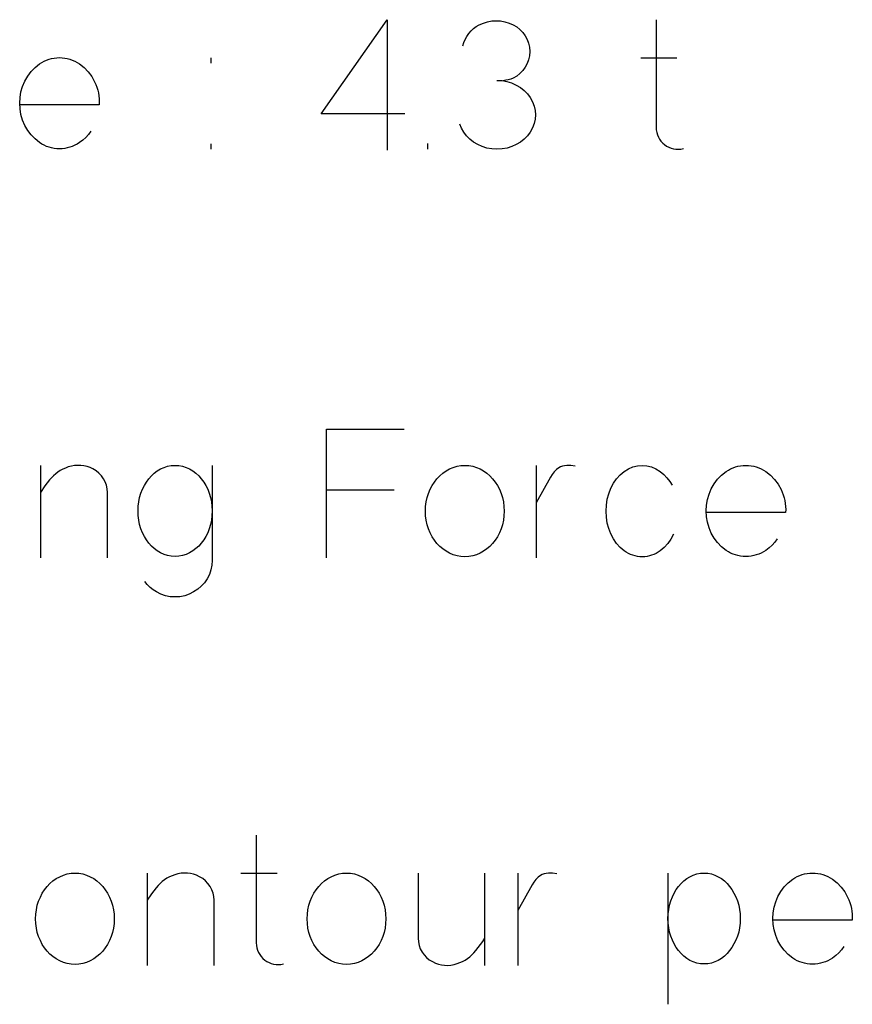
# Model space of a CAD drawing. Header units: inches. Extents: x -14.1 to 21.9, y -36.2 to -13.1.
# Tile 67 of 74: x 7.834 to 8.025, y -23.994 to -23.767. Entities that reach past the tile are written whole.
import ezdxf

# ---------------------------------------------------------------- set-up
doc = ezdxf.new("R2010")
doc.units = ezdxf.units.IN
doc.header["$LTSCALE"] = 0.5
doc.header["$MEASUREMENT"] = 0

msp = doc.modelspace()

# ---------------------------------------------------------------- linework, layer by layer
at = {"color": 7, "linetype": 'Continuous'}
for p, q in [((7.90304, -23.78895), (7.91821, -23.76728)), ((7.91821, -23.76728), (7.91821, -23.76728)), ((7.91821, -23.76728), (7.91821, -23.79728)), ((7.94236, -23.76758), (7.94337, -23.76753)), ((7.94337, -23.76753), (7.94438, -23.76758)), ((7.9802, -23.76732), (7.9802, -23.7921)), ((7.93756, -23.76986), (7.93814, -23.76933)), ((7.93814, -23.76933), (7.93878, -23.76887)), ((7.93878, -23.76887), (7.93947, -23.76848)), ((7.93947, -23.76848), (7.94041, -23.76806)), ((7.93947, -23.76848), (7.93947, -23.76848)), ((7.94041, -23.76806), (7.94138, -23.76776)), ((7.94138, -23.76776), (7.94236, -23.76758)), ((7.94438, -23.76758), (7.94536, -23.76776)), ((7.94536, -23.76776), (7.94633, -23.76806)), ((7.94633, -23.76806), (7.94727, -23.76848)), ((7.94727, -23.76848), (7.94727, -23.76848)), ((7.94727, -23.76848), (7.94809, -23.76896)), ((7.94809, -23.76896), (7.94883, -23.76954)), ((7.94883, -23.76954), (7.94948, -23.77021)), ((7.93591, -23.77256), (7.9362, -23.77182)), ((7.9362, -23.77182), (7.93657, -23.77113)), ((7.93657, -23.77113), (7.93703, -23.77047)), ((7.93703, -23.77047), (7.93756, -23.76986)), ((7.94948, -23.77021), (7.95004, -23.77098)), ((7.95004, -23.77098), (7.9505, -23.77182)), ((7.9505, -23.77182), (7.95083, -23.77271)), ((7.9357, -23.77333), (7.93591, -23.77256)), ((7.95083, -23.77271), (7.95104, -23.77364)), ((7.95104, -23.77364), (7.95112, -23.77461)), ((7.83927, -23.77681), (7.83982, -23.77657)), ((7.83982, -23.77657), (7.84038, -23.77637)), ((7.84038, -23.77637), (7.84096, -23.77622)), ((7.84096, -23.77622), (7.84155, -23.77611)), ((7.84155, -23.77611), (7.84215, -23.77604)), ((7.84215, -23.77604), (7.84276, -23.77602)), ((7.84276, -23.77602), (7.84338, -23.77604)), ((7.84338, -23.77604), (7.84399, -23.77611)), ((7.84399, -23.77611), (7.84458, -23.77622)), ((7.84458, -23.77622), (7.84516, -23.77637)), ((7.84516, -23.77637), (7.84573, -23.77657)), ((7.84573, -23.77657), (7.84629, -23.77681)), ((7.87773, -23.77731), (7.87773, -23.77606)), ((7.95083, -23.77651), (7.9505, -23.7774)), ((7.95104, -23.77558), (7.95083, -23.77651)), ((7.95112, -23.77461), (7.95104, -23.77558)), ((7.95112, -23.77461), (7.95112, -23.77461)), ((7.97664, -23.77606), (7.98497, -23.77606)), ((7.83626, -23.77921), (7.83717, -23.77827)), ((7.83717, -23.77827), (7.83821, -23.77743)), ((7.83821, -23.77743), (7.83874, -23.7771)), ((7.83821, -23.77743), (7.83821, -23.77743)), ((7.83874, -23.7771), (7.83927, -23.77681)), ((7.84629, -23.77681), (7.84684, -23.7771)), ((7.84684, -23.7771), (7.84737, -23.77743)), ((7.84737, -23.77743), (7.84737, -23.77743)), ((7.84737, -23.77743), (7.84844, -23.77829)), ((7.84844, -23.77829), (7.84938, -23.77927)), ((7.95004, -23.77824), (7.94948, -23.77901)), ((7.9505, -23.7774), (7.95004, -23.77824)), ((7.83481, -23.78141), (7.83547, -23.78026)), ((7.83547, -23.78026), (7.83626, -23.77921)), ((7.84938, -23.77927), (7.85019, -23.78035)), ((7.85019, -23.78035), (7.85087, -23.78155)), ((7.94612, -23.78112), (7.94555, -23.78123)), ((7.94669, -23.78097), (7.94612, -23.78112)), ((7.94727, -23.78074), (7.94669, -23.78097)), ((7.94809, -23.78026), (7.94727, -23.78074)), ((7.94727, -23.78074), (7.94727, -23.78074)), ((7.94883, -23.77968), (7.94809, -23.78026)), ((7.94948, -23.77901), (7.94883, -23.77968)), ((7.83391, -23.78389), (7.83429, -23.78263)), ((7.83429, -23.78263), (7.83481, -23.78141)), ((7.85087, -23.78155), (7.85115, -23.78218)), ((7.85115, -23.78218), (7.8514, -23.78282)), ((7.8514, -23.78282), (7.85159, -23.78348)), ((7.94353, -23.78124), (7.9447, -23.78131)), ((7.9447, -23.78131), (7.94583, -23.78151)), ((7.94555, -23.78123), (7.94495, -23.78133)), ((7.94583, -23.78151), (7.94691, -23.78185)), ((7.94691, -23.78185), (7.94797, -23.78232)), ((7.94797, -23.78232), (7.94797, -23.78232)), ((7.94797, -23.78232), (7.94895, -23.78291)), ((7.94895, -23.78291), (7.94982, -23.78359)), ((7.83361, -23.78651), (7.83369, -23.78517)), ((7.83369, -23.78517), (7.83391, -23.78389)), ((7.85159, -23.78348), (7.85175, -23.78414)), ((7.85175, -23.78414), (7.85185, -23.78481)), ((7.85185, -23.78481), (7.85193, -23.78549)), ((7.85193, -23.78549), (7.85194, -23.78618)), ((7.94982, -23.78359), (7.95056, -23.78436)), ((7.95056, -23.78436), (7.9512, -23.78522)), ((7.9512, -23.78522), (7.9512, -23.78522)), ((7.9512, -23.78522), (7.95173, -23.78618)), ((7.83369, -23.78783), (7.83361, -23.78651)), ((7.83361, -23.78651), (7.83361, -23.78651)), ((7.85193, -23.78688), (7.83369, -23.78688)), ((7.83391, -23.78913), (7.83369, -23.78783)), ((7.85194, -23.78618), (7.85193, -23.78688)), ((7.85193, -23.78688), (7.85193, -23.78688)), ((7.95173, -23.78618), (7.95211, -23.78716)), ((7.95211, -23.78716), (7.95233, -23.78815)), ((7.83429, -23.79038), (7.83391, -23.78913)), ((7.92235, -23.78895), (7.90304, -23.78895)), ((7.90304, -23.78895), (7.90304, -23.78895)), ((7.95233, -23.79018), (7.95211, -23.79119)), ((7.95233, -23.78815), (7.95241, -23.78916)), ((7.95241, -23.78916), (7.95233, -23.79018)), ((7.95241, -23.78916), (7.95241, -23.78916)), ((7.83481, -23.7916), (7.83429, -23.79038)), ((7.83547, -23.79275), (7.83481, -23.7916)), ((7.93538, -23.79227), (7.935, -23.79131)), ((7.93587, -23.79314), (7.93538, -23.79227)), ((7.95173, -23.79217), (7.9512, -23.79314)), ((7.95211, -23.79119), (7.95173, -23.79217)), ((7.9802, -23.7921), (7.9802, -23.7921)), ((7.9802, -23.7921), (7.98023, -23.79267)), ((7.83626, -23.7938), (7.83547, -23.79275)), ((7.83717, -23.79474), (7.83626, -23.7938)), ((7.83821, -23.79558), (7.83717, -23.79474)), ((7.84884, -23.79438), (7.84813, -23.79501)), ((7.84947, -23.79369), (7.84884, -23.79438)), ((7.85002, -23.79293), (7.84947, -23.79369)), ((7.93651, -23.794), (7.93587, -23.79314)), ((7.93587, -23.79314), (7.93587, -23.79314)), ((7.93726, -23.79477), (7.93651, -23.794)), ((7.95056, -23.794), (7.94982, -23.79477)), ((7.9512, -23.79314), (7.95056, -23.794)), ((7.9512, -23.79314), (7.9512, -23.79314)), ((7.98023, -23.79267), (7.98032, -23.79323)), ((7.98032, -23.79323), (7.98048, -23.79377)), ((7.98048, -23.79377), (7.9807, -23.7943)), ((7.9807, -23.7943), (7.98097, -23.7948)), ((7.83874, -23.79591), (7.83821, -23.79558)), ((7.83821, -23.79558), (7.83821, -23.79558)), ((7.83927, -23.7962), (7.83874, -23.79591)), ((7.83982, -23.79644), (7.83927, -23.7962)), ((7.84038, -23.79664), (7.83982, -23.79644)), ((7.84096, -23.79679), (7.84038, -23.79664)), ((7.84155, -23.7969), (7.84096, -23.79679)), ((7.84215, -23.79697), (7.84155, -23.7969)), ((7.84276, -23.79699), (7.84215, -23.79697)), ((7.84338, -23.79697), (7.84276, -23.79699)), ((7.84399, -23.7969), (7.84338, -23.79697)), ((7.84458, -23.79679), (7.84399, -23.7969)), ((7.84516, -23.79664), (7.84458, -23.79679)), ((7.84573, -23.79644), (7.84516, -23.79664)), ((7.84629, -23.7962), (7.84573, -23.79644)), ((7.84684, -23.79591), (7.84629, -23.7962)), ((7.84737, -23.79558), (7.84684, -23.79591)), ((7.84813, -23.79501), (7.84737, -23.79558)), ((7.84737, -23.79558), (7.84737, -23.79558)), ((7.87773, -23.79708), (7.87773, -23.79583)), ((7.92761, -23.79708), (7.92761, -23.79579)), ((7.93812, -23.79545), (7.93726, -23.79477)), ((7.9391, -23.79604), (7.93812, -23.79545)), ((7.94014, -23.79649), (7.9391, -23.79604)), ((7.9391, -23.79604), (7.9391, -23.79604)), ((7.94123, -23.79682), (7.94014, -23.79649)), ((7.94236, -23.79701), (7.94123, -23.79682)), ((7.94354, -23.79708), (7.94236, -23.79701)), ((7.94471, -23.79701), (7.94354, -23.79708)), ((7.94585, -23.79682), (7.94471, -23.79701)), ((7.94693, -23.79649), (7.94585, -23.79682)), ((7.94797, -23.79604), (7.94693, -23.79649)), ((7.94895, -23.79545), (7.94797, -23.79604)), ((7.94797, -23.79604), (7.94797, -23.79604)), ((7.94982, -23.79477), (7.94895, -23.79545)), ((7.98097, -23.7948), (7.98131, -23.79525)), ((7.98131, -23.79525), (7.9817, -23.79567)), ((7.9817, -23.79567), (7.98215, -23.79604)), ((7.98215, -23.79604), (7.98215, -23.79604)), ((7.98215, -23.79604), (7.98261, -23.79636)), ((7.98261, -23.79636), (7.98311, -23.79663)), ((7.98311, -23.79663), (7.98363, -23.79684)), ((7.98363, -23.79684), (7.98417, -23.79699)), ((7.98417, -23.79699), (7.98474, -23.79708)), ((7.98588, -23.79706), (7.98646, -23.79695)), ((7.94354, -23.79708), (7.94354, -23.79708)), ((7.98474, -23.79708), (7.98531, -23.79711)), ((7.98531, -23.79711), (7.98588, -23.79706)), ((7.90424, -23.89113), (7.90424, -23.86155)), ((7.90424, -23.86155), (7.90424, -23.86155)), ((7.90424, -23.86155), (7.92214, -23.86155)), ((7.83842, -23.86987), (7.83842, -23.89113)), ((7.84242, -23.87143), (7.8419, -23.87182)), ((7.84297, -23.87107), (7.84242, -23.87143)), ((7.84356, -23.87076), (7.84297, -23.87107)), ((7.84417, -23.87049), (7.84356, -23.87076)), ((7.8448, -23.87025), (7.84417, -23.87049)), ((7.84551, -23.87005), (7.8448, -23.87025)), ((7.8448, -23.87025), (7.8448, -23.87025)), ((7.84623, -23.86993), (7.84551, -23.87005)), ((7.84695, -23.86988), (7.84623, -23.86993)), ((7.84768, -23.8699), (7.84695, -23.86988)), ((7.84841, -23.86999), (7.84768, -23.8699)), ((7.84912, -23.87015), (7.84841, -23.86999)), ((7.84981, -23.87039), (7.84912, -23.87015)), ((7.85048, -23.87071), (7.84981, -23.87039)), ((7.85121, -23.87116), (7.85048, -23.87071)), ((7.85048, -23.87071), (7.85048, -23.87071)), ((7.85185, -23.87169), (7.85121, -23.87116)), ((7.85242, -23.87229), (7.85185, -23.87169)), ((7.86395, -23.87229), (7.86461, -23.87169)), ((7.86461, -23.87169), (7.86531, -23.87116)), ((7.86531, -23.87116), (7.86606, -23.87071)), ((7.86606, -23.87071), (7.86685, -23.87034)), ((7.86685, -23.87034), (7.86767, -23.87008)), ((7.86767, -23.87008), (7.86853, -23.86993)), ((7.86853, -23.86993), (7.8694, -23.86987)), ((7.8694, -23.86987), (7.8694, -23.86987)), ((7.8694, -23.86987), (7.87028, -23.86993)), ((7.87028, -23.86993), (7.87113, -23.87008)), ((7.87113, -23.87008), (7.87194, -23.87034)), ((7.87194, -23.87034), (7.87273, -23.87071)), ((7.87273, -23.87071), (7.87348, -23.87116)), ((7.87348, -23.87116), (7.87419, -23.87169)), ((7.87419, -23.87169), (7.87484, -23.87229)), ((7.87794, -23.86987), (7.87794, -23.89176)), ((7.93036, -23.87229), (7.93106, -23.87169)), ((7.93106, -23.87169), (7.93181, -23.87116)), ((7.93181, -23.87116), (7.93261, -23.87071)), ((7.93261, -23.87071), (7.93346, -23.87034)), ((7.93346, -23.87034), (7.93433, -23.87008)), ((7.93433, -23.87008), (7.93522, -23.86993)), ((7.93522, -23.86993), (7.93614, -23.86987)), ((7.93614, -23.86987), (7.93614, -23.86987)), ((7.93614, -23.86987), (7.93706, -23.86993)), ((7.93706, -23.86993), (7.93795, -23.87008)), ((7.93795, -23.87008), (7.93881, -23.87034)), ((7.93881, -23.87034), (7.93964, -23.87071)), ((7.93964, -23.87071), (7.94043, -23.87116)), ((7.94043, -23.87116), (7.94118, -23.87169)), ((7.94118, -23.87169), (7.94187, -23.87229)), ((7.95255, -23.86992), (7.95256, -23.89113)), ((7.9567, -23.87137), (7.95624, -23.87196)), ((7.95722, -23.87085), (7.9567, -23.87137)), ((7.95778, -23.87046), (7.95722, -23.87085)), ((7.9582, -23.87023), (7.95778, -23.87046)), ((7.95778, -23.87046), (7.95778, -23.87046)), ((7.95865, -23.87007), (7.9582, -23.87023)), ((7.95911, -23.86996), (7.95865, -23.87007)), ((7.9596, -23.8699), (7.95911, -23.86996)), ((7.96058, -23.8699), (7.9596, -23.8699)), ((7.96155, -23.87004), (7.96058, -23.8699)), ((7.97191, -23.87205), (7.97281, -23.87128)), ((7.97281, -23.87128), (7.97382, -23.87067)), ((7.97281, -23.87128), (7.97281, -23.87128)), ((7.97382, -23.87067), (7.97486, -23.87023)), ((7.97486, -23.87023), (7.97591, -23.86996)), ((7.97591, -23.86996), (7.977, -23.86987)), ((7.977, -23.86987), (7.977, -23.86987)), ((7.977, -23.86987), (7.97806, -23.86996)), ((7.97806, -23.86996), (7.97911, -23.87023)), ((7.97911, -23.87023), (7.98014, -23.87067)), ((7.98014, -23.87067), (7.98115, -23.87128)), ((7.98115, -23.87128), (7.98115, -23.87128)), ((7.98115, -23.87128), (7.98196, -23.87197)), ((7.99525, -23.87212), (7.99629, -23.87128)), ((7.99629, -23.87128), (7.99682, -23.87095)), ((7.99629, -23.87128), (7.99629, -23.87128)), ((7.99682, -23.87095), (7.99735, -23.87067)), ((7.99735, -23.87067), (7.9979, -23.87043)), ((7.9979, -23.87043), (7.99847, -23.87023)), ((7.99847, -23.87023), (7.99904, -23.87007)), ((7.99904, -23.87007), (7.99963, -23.86996)), ((7.99963, -23.86996), (8.00023, -23.8699)), ((8.00023, -23.8699), (8.00085, -23.86987)), ((8.00085, -23.86987), (8.00146, -23.8699)), ((8.00146, -23.8699), (8.00207, -23.86996)), ((8.00207, -23.86996), (8.00266, -23.87007)), ((8.00266, -23.87007), (8.00324, -23.87023)), ((8.00324, -23.87023), (8.00381, -23.87043)), ((8.00381, -23.87043), (8.00437, -23.87067)), ((8.00437, -23.87067), (8.00492, -23.87095)), ((8.00492, -23.87095), (8.00545, -23.87128)), ((8.00545, -23.87128), (8.00545, -23.87128)), ((8.00545, -23.87128), (8.00652, -23.87215)), ((7.84049, -23.87323), (7.83944, -23.87462)), ((7.84093, -23.87272), (7.84049, -23.87323)), ((7.84049, -23.87323), (7.84049, -23.87323)), ((7.8414, -23.87225), (7.84093, -23.87272)), ((7.8419, -23.87182), (7.8414, -23.87225)), ((7.8529, -23.87297), (7.85242, -23.87229)), ((7.8533, -23.8737), (7.8529, -23.87297)), ((7.85359, -23.87447), (7.8533, -23.8737)), ((7.86232, -23.87451), (7.8628, -23.87371)), ((7.8628, -23.87371), (7.86335, -23.87297)), ((7.86335, -23.87297), (7.86395, -23.87229)), ((7.87484, -23.87229), (7.87544, -23.87297)), ((7.87544, -23.87297), (7.876, -23.87371)), ((7.876, -23.87371), (7.87648, -23.87451)), ((7.9286, -23.87452), (7.92913, -23.87371)), ((7.92913, -23.87371), (7.92971, -23.87297)), ((7.92971, -23.87297), (7.93036, -23.87229)), ((7.94187, -23.87229), (7.94252, -23.87297)), ((7.94252, -23.87297), (7.94311, -23.87371)), ((7.94311, -23.87371), (7.94363, -23.87452)), ((7.95587, -23.87257), (7.95256, -23.8785)), ((7.95624, -23.87196), (7.95587, -23.87257)), ((7.95587, -23.87257), (7.95587, -23.87257)), ((7.96979, -23.87514), (7.9704, -23.87398)), ((7.9704, -23.87398), (7.9711, -23.87295)), ((7.9711, -23.87295), (7.97191, -23.87205)), ((7.98196, -23.87197), (7.98268, -23.87272)), ((7.98268, -23.87272), (7.98332, -23.87356)), ((7.98332, -23.87356), (7.98388, -23.87447)), ((7.99356, -23.87411), (7.99434, -23.87306)), ((7.99434, -23.87306), (7.99525, -23.87212)), ((8.00652, -23.87215), (8.00747, -23.87312)), ((8.00747, -23.87312), (8.00827, -23.87421)), ((7.83944, -23.87462), (7.83842, -23.87613)), ((7.85377, -23.87528), (7.85359, -23.87447)), ((7.85384, -23.87613), (7.85377, -23.87528)), ((7.85384, -23.89113), (7.85384, -23.87613)), ((7.85384, -23.87613), (7.85384, -23.87613)), ((7.86124, -23.87727), (7.86152, -23.8763)), ((7.86152, -23.8763), (7.86189, -23.87538)), ((7.86189, -23.87538), (7.86232, -23.87451)), ((7.87648, -23.87451), (7.87691, -23.87538)), ((7.87691, -23.87538), (7.87727, -23.8763)), ((7.87727, -23.8763), (7.87757, -23.87727)), ((7.90424, -23.87551), (7.91986, -23.87551)), ((7.92746, -23.8773), (7.92776, -23.87632)), ((7.92776, -23.87632), (7.92815, -23.87539)), ((7.92815, -23.87539), (7.9286, -23.87452)), ((7.94363, -23.87452), (7.94408, -23.87539)), ((7.94408, -23.87539), (7.94447, -23.87632)), ((7.94447, -23.87632), (7.94478, -23.8773)), ((7.9693, -23.87639), (7.96979, -23.87514)), ((7.96979, -23.87514), (7.96979, -23.87514)), ((7.99237, -23.87648), (7.99289, -23.87526)), ((7.99289, -23.87526), (7.99356, -23.87411)), ((8.00827, -23.87421), (8.00895, -23.87541)), ((8.00895, -23.87541), (8.00923, -23.87604)), ((8.00923, -23.87604), (8.00948, -23.87668)), ((7.86091, -23.8793), (7.86103, -23.87827)), ((7.86103, -23.87827), (7.86124, -23.87727)), ((7.87757, -23.87727), (7.87777, -23.87827)), ((7.87777, -23.87827), (7.8779, -23.8793)), ((7.92711, -23.87934), (7.92724, -23.8783)), ((7.92724, -23.8783), (7.92746, -23.8773)), ((7.94478, -23.8773), (7.945, -23.8783)), ((7.945, -23.8783), (7.94513, -23.87934)), ((7.96874, -23.87902), (7.96895, -23.87767)), ((7.96895, -23.87767), (7.9693, -23.87639)), ((7.99177, -23.87903), (7.99199, -23.87774)), ((7.99199, -23.87774), (7.99237, -23.87648)), ((8.00948, -23.87668), (8.00967, -23.87733)), ((8.00967, -23.87733), (8.00983, -23.87799)), ((8.00983, -23.87799), (8.00994, -23.87866)), ((7.86086, -23.88036), (7.86091, -23.8793)), ((7.86091, -23.88144), (7.86086, -23.88036)), ((7.86086, -23.88036), (7.86086, -23.88036)), ((7.8779, -23.8793), (7.87794, -23.88036)), ((7.87794, -23.88036), (7.8779, -23.88144)), ((7.92706, -23.8804), (7.92711, -23.87934)), ((7.92711, -23.88148), (7.92706, -23.8804)), ((7.92706, -23.8804), (7.92706, -23.8804)), ((7.94513, -23.87934), (7.94517, -23.8804)), ((7.94517, -23.8804), (7.94513, -23.88148)), ((7.96867, -23.8804), (7.96874, -23.87902)), ((7.96874, -23.88181), (7.96867, -23.8804)), ((7.96867, -23.8804), (7.96867, -23.8804)), ((7.99169, -23.88036), (7.99177, -23.87903)), ((7.99177, -23.88169), (7.99169, -23.88036)), ((7.99169, -23.88036), (7.99169, -23.88036)), ((8.01001, -23.88073), (7.99178, -23.88073)), ((8.00994, -23.87866), (8.01001, -23.87934)), ((8.01001, -23.87934), (8.01003, -23.88003)), ((8.01003, -23.88003), (8.01001, -23.88073)), ((8.01001, -23.88073), (8.01001, -23.88073)), ((7.86103, -23.88248), (7.86091, -23.88144)), ((7.86124, -23.88349), (7.86103, -23.88248)), ((7.87777, -23.88248), (7.87757, -23.88349)), ((7.8779, -23.88144), (7.87777, -23.88248)), ((7.92724, -23.88252), (7.92711, -23.88148)), ((7.92746, -23.88353), (7.92724, -23.88252)), ((7.945, -23.88252), (7.94478, -23.88353)), ((7.94513, -23.88148), (7.945, -23.88252)), ((7.96895, -23.88315), (7.96874, -23.88181)), ((7.99199, -23.88298), (7.99177, -23.88169)), ((7.99237, -23.88423), (7.99199, -23.88298)), ((7.86152, -23.88446), (7.86124, -23.88349)), ((7.86189, -23.88538), (7.86152, -23.88446)), ((7.86232, -23.88624), (7.86189, -23.88538)), ((7.87691, -23.88538), (7.87648, -23.88624)), ((7.87727, -23.88446), (7.87691, -23.88538)), ((7.87757, -23.88349), (7.87727, -23.88446)), ((7.92776, -23.8845), (7.92746, -23.88353)), ((7.92815, -23.88543), (7.92776, -23.8845)), ((7.94447, -23.8845), (7.94408, -23.88543)), ((7.94478, -23.88353), (7.94447, -23.8845)), ((7.9693, -23.88444), (7.96895, -23.88315)), ((7.96979, -23.88567), (7.9693, -23.88444)), ((7.99289, -23.88546), (7.99237, -23.88423)), ((7.8628, -23.88704), (7.86232, -23.88624)), ((7.86335, -23.88778), (7.8628, -23.88704)), ((7.876, -23.88704), (7.87544, -23.88778)), ((7.87648, -23.88624), (7.876, -23.88704)), ((7.9286, -23.88629), (7.92815, -23.88543)), ((7.92913, -23.8871), (7.9286, -23.88629)), ((7.92971, -23.88784), (7.92913, -23.8871)), ((7.94311, -23.8871), (7.94252, -23.88784)), ((7.94363, -23.88629), (7.94311, -23.8871)), ((7.94408, -23.88543), (7.94363, -23.88629)), ((7.9704, -23.88682), (7.96979, -23.88567)), ((7.96979, -23.88567), (7.96979, -23.88567)), ((7.9711, -23.88785), (7.9704, -23.88682)), ((7.98356, -23.88685), (7.98285, -23.88786)), ((7.98416, -23.88571), (7.98356, -23.88685)), ((7.99356, -23.88661), (7.99289, -23.88546)), ((7.99434, -23.88765), (7.99356, -23.88661)), ((7.99525, -23.8886), (7.99434, -23.88765)), ((8.00756, -23.88754), (8.00692, -23.88824)), ((8.0081, -23.88678), (8.00756, -23.88754)), ((7.86395, -23.88844), (7.86335, -23.88778)), ((7.86461, -23.88904), (7.86395, -23.88844)), ((7.86531, -23.88956), (7.86461, -23.88904)), ((7.86606, -23.89002), (7.86531, -23.88956)), ((7.87348, -23.88956), (7.87273, -23.89002)), ((7.87419, -23.88904), (7.87348, -23.88956)), ((7.87484, -23.88844), (7.87419, -23.88904)), ((7.87544, -23.88778), (7.87484, -23.88844)), ((7.93036, -23.88852), (7.92971, -23.88784)), ((7.93106, -23.88912), (7.93036, -23.88852)), ((7.93181, -23.88965), (7.93106, -23.88912)), ((7.93261, -23.8901), (7.93181, -23.88965)), ((7.94043, -23.88965), (7.93964, -23.8901)), ((7.94118, -23.88912), (7.94043, -23.88965)), ((7.94187, -23.88852), (7.94118, -23.88912)), ((7.94252, -23.88784), (7.94187, -23.88852)), ((7.97191, -23.88875), (7.9711, -23.88785)), ((7.97281, -23.88952), (7.97191, -23.88875)), ((7.97329, -23.88985), (7.97281, -23.88952)), ((7.97281, -23.88952), (7.97281, -23.88952)), ((7.97379, -23.89014), (7.97329, -23.88985)), ((7.98067, -23.88985), (7.98017, -23.89014)), ((7.98115, -23.88952), (7.98067, -23.88985)), ((7.98205, -23.88875), (7.98115, -23.88952)), ((7.98115, -23.88952), (7.98115, -23.88952)), ((7.98285, -23.88786), (7.98205, -23.88875)), ((7.99629, -23.88944), (7.99525, -23.8886)), ((7.99682, -23.88977), (7.99629, -23.88944)), ((7.99629, -23.88944), (7.99629, -23.88944)), ((7.99735, -23.89005), (7.99682, -23.88977)), ((8.00492, -23.88977), (8.00437, -23.89005)), ((8.00545, -23.88944), (8.00492, -23.88977)), ((8.00621, -23.88887), (8.00545, -23.88944)), ((8.00545, -23.88944), (8.00545, -23.88944)), ((8.00692, -23.88824), (8.00621, -23.88887)), ((7.86685, -23.89038), (7.86606, -23.89002)), ((7.86767, -23.89064), (7.86685, -23.89038)), ((7.86853, -23.89079), (7.86767, -23.89064)), ((7.8694, -23.89085), (7.86853, -23.89079)), ((7.87028, -23.89079), (7.8694, -23.89085)), ((7.8694, -23.89085), (7.8694, -23.89085)), ((7.87113, -23.89064), (7.87028, -23.89079)), ((7.87194, -23.89038), (7.87113, -23.89064)), ((7.87273, -23.89002), (7.87194, -23.89038)), ((7.87794, -23.89176), (7.87787, -23.89288)), ((7.87794, -23.89176), (7.87794, -23.89176)), ((7.93346, -23.89046), (7.93261, -23.8901)), ((7.93433, -23.89072), (7.93346, -23.89046)), ((7.93522, -23.89088), (7.93433, -23.89072)), ((7.93614, -23.89093), (7.93522, -23.89088)), ((7.93706, -23.89088), (7.93614, -23.89093)), ((7.93614, -23.89093), (7.93614, -23.89093)), ((7.93795, -23.89072), (7.93706, -23.89088)), ((7.93881, -23.89046), (7.93795, -23.89072)), ((7.93964, -23.8901), (7.93881, -23.89046)), ((7.97429, -23.89038), (7.97379, -23.89014)), ((7.97482, -23.89058), (7.97429, -23.89038)), ((7.97534, -23.89073), (7.97482, -23.89058)), ((7.97588, -23.89084), (7.97534, -23.89073)), ((7.97643, -23.89091), (7.97588, -23.89084)), ((7.977, -23.89093), (7.97643, -23.89091)), ((7.97756, -23.89091), (7.977, -23.89093)), ((7.977, -23.89093), (7.977, -23.89093)), ((7.9781, -23.89084), (7.97756, -23.89091)), ((7.97863, -23.89073), (7.9781, -23.89084)), ((7.97916, -23.89058), (7.97863, -23.89073)), ((7.97967, -23.89038), (7.97916, -23.89058)), ((7.98017, -23.89014), (7.97967, -23.89038)), ((7.9979, -23.89029), (7.99735, -23.89005)), ((7.99847, -23.89049), (7.9979, -23.89029)), ((7.99904, -23.89065), (7.99847, -23.89049)), ((7.99963, -23.89076), (7.99904, -23.89065)), ((8.00023, -23.89082), (7.99963, -23.89076)), ((8.00085, -23.89085), (8.00023, -23.89082)), ((8.00146, -23.89082), (8.00085, -23.89085)), ((8.00207, -23.89076), (8.00146, -23.89082)), ((8.00266, -23.89065), (8.00207, -23.89076)), ((8.00324, -23.89049), (8.00266, -23.89065)), ((8.00381, -23.89029), (8.00324, -23.89049)), ((8.00437, -23.89005), (8.00381, -23.89029)), ((7.87765, -23.89395), (7.8773, -23.89499)), ((7.87787, -23.89288), (7.87765, -23.89395)), ((7.86299, -23.89731), (7.8624, -23.89657)), ((7.87679, -23.89598), (7.87617, -23.8969)), ((7.8773, -23.89499), (7.87679, -23.89598)), ((7.86364, -23.89796), (7.86299, -23.89731)), ((7.86435, -23.89853), (7.86364, -23.89796)), ((7.86513, -23.89901), (7.86435, -23.89853)), ((7.86615, -23.89951), (7.86513, -23.89901)), ((7.86513, -23.89901), (7.86513, -23.89901)), ((7.87367, -23.89901), (7.87266, -23.89951)), ((7.87461, -23.89841), (7.87367, -23.89901)), ((7.87367, -23.89901), (7.87367, -23.89901)), ((7.87544, -23.89771), (7.87461, -23.89841)), ((7.87617, -23.8969), (7.87544, -23.89771)), ((7.8672, -23.89987), (7.86615, -23.89951)), ((7.86828, -23.9001), (7.8672, -23.89987)), ((7.8694, -23.90017), (7.86828, -23.9001)), ((7.87052, -23.9001), (7.8694, -23.90017)), ((7.87161, -23.89987), (7.87052, -23.9001)), ((7.87266, -23.89951), (7.87161, -23.89987)), ((7.88811, -23.95503), (7.88811, -23.97981)), ((7.84203, -23.96501), (7.84283, -23.96456)), ((7.84283, -23.96456), (7.84368, -23.9642)), ((7.84368, -23.9642), (7.84455, -23.96394)), ((7.84455, -23.96394), (7.84544, -23.96378)), ((7.84544, -23.96378), (7.84636, -23.96373)), ((7.84636, -23.96373), (7.84636, -23.96373)), ((7.84636, -23.96373), (7.84727, -23.96378)), ((7.84727, -23.96378), (7.84817, -23.96394)), ((7.84817, -23.96394), (7.84902, -23.9642)), ((7.84902, -23.9642), (7.84986, -23.96456)), ((7.84986, -23.96456), (7.85065, -23.96501)), ((7.86298, -23.96373), (7.86298, -23.98499)), ((7.86811, -23.96462), (7.86753, -23.96493)), ((7.86872, -23.96434), (7.86811, -23.96462)), ((7.86936, -23.9641), (7.86872, -23.96434)), ((7.87007, -23.96391), (7.86936, -23.9641)), ((7.86936, -23.9641), (7.86936, -23.9641)), ((7.87079, -23.96378), (7.87007, -23.96391)), ((7.87151, -23.96374), (7.87079, -23.96378)), ((7.87224, -23.96375), (7.87151, -23.96374)), ((7.87296, -23.96384), (7.87224, -23.96375)), ((7.87368, -23.964), (7.87296, -23.96384)), ((7.87437, -23.96424), (7.87368, -23.964)), ((7.87504, -23.96456), (7.87437, -23.96424)), ((7.87576, -23.96501), (7.87504, -23.96456)), ((7.87504, -23.96456), (7.87504, -23.96456)), ((7.88455, -23.96377), (7.89288, -23.96377)), ((7.90457, -23.96501), (7.90537, -23.96456)), ((7.90537, -23.96456), (7.90622, -23.9642)), ((7.90622, -23.9642), (7.90709, -23.96394)), ((7.90709, -23.96394), (7.90798, -23.96378)), ((7.90798, -23.96378), (7.9089, -23.96373)), ((7.9089, -23.96373), (7.9089, -23.96373)), ((7.9089, -23.96373), (7.90982, -23.96378)), ((7.90982, -23.96378), (7.91071, -23.96394)), ((7.91071, -23.96394), (7.91157, -23.9642)), ((7.91157, -23.9642), (7.9124, -23.96456)), ((7.9124, -23.96456), (7.91319, -23.96501)), ((7.92535, -23.96373), (7.92535, -23.97873)), ((7.94077, -23.98499), (7.94077, -23.96373)), ((7.94833, -23.96377), (7.94833, -23.98499)), ((7.953, -23.9647), (7.95248, -23.96522)), ((7.95356, -23.96431), (7.953, -23.9647)), ((7.95398, -23.96409), (7.95356, -23.96431)), ((7.95356, -23.96431), (7.95356, -23.96431)), ((7.95443, -23.96392), (7.95398, -23.96409)), ((7.95489, -23.96381), (7.95443, -23.96392)), ((7.95538, -23.96375), (7.95489, -23.96381)), ((7.95636, -23.96375), (7.95538, -23.96375)), ((7.95732, -23.9639), (7.95636, -23.96375)), ((7.98291, -23.96373), (7.98291, -23.99394)), ((7.98725, -23.96501), (7.98798, -23.96456)), ((7.98798, -23.96456), (7.98875, -23.9642)), ((7.98875, -23.9642), (7.98955, -23.96394)), ((7.98955, -23.96394), (7.99038, -23.96378)), ((7.99038, -23.96378), (7.99124, -23.96373)), ((7.99124, -23.96373), (7.99124, -23.96373)), ((7.99124, -23.96373), (7.99209, -23.96378)), ((7.99209, -23.96378), (7.99292, -23.96394)), ((7.99292, -23.96394), (7.99372, -23.9642)), ((7.99372, -23.9642), (7.99449, -23.96456)), ((7.99449, -23.96456), (7.99522, -23.96501)), ((8.01217, -23.96481), (8.0127, -23.96452)), ((8.0127, -23.96452), (8.01325, -23.96428)), ((8.01325, -23.96428), (8.01381, -23.96408)), ((8.01381, -23.96408), (8.01439, -23.96393)), ((8.01439, -23.96393), (8.01498, -23.96382)), ((8.01498, -23.96382), (8.01558, -23.96375)), ((8.01558, -23.96375), (8.01619, -23.96373)), ((8.01619, -23.96373), (8.01681, -23.96375)), ((8.01681, -23.96375), (8.01742, -23.96382)), ((8.01742, -23.96382), (8.01801, -23.96393)), ((8.01801, -23.96393), (8.01859, -23.96408)), ((8.01859, -23.96408), (8.01916, -23.96428)), ((8.01916, -23.96428), (8.01972, -23.96452)), ((8.01972, -23.96452), (8.02026, -23.96481)), ((7.83934, -23.96757), (7.83993, -23.96682)), ((7.83993, -23.96682), (7.84058, -23.96615)), ((7.84058, -23.96615), (7.84128, -23.96554)), ((7.84128, -23.96554), (7.84203, -23.96501)), ((7.85065, -23.96501), (7.8514, -23.96554)), ((7.8514, -23.96554), (7.85209, -23.96615)), ((7.85209, -23.96615), (7.85273, -23.96682)), ((7.85273, -23.96682), (7.85332, -23.96757)), ((7.86549, -23.96658), (7.86505, -23.96709)), ((7.86595, -23.96611), (7.86549, -23.96658)), ((7.86645, -23.96568), (7.86595, -23.96611)), ((7.86698, -23.96528), (7.86645, -23.96568)), ((7.86753, -23.96493), (7.86698, -23.96528)), ((7.87641, -23.96554), (7.87576, -23.96501)), ((7.87697, -23.96615), (7.87641, -23.96554)), ((7.87746, -23.96682), (7.87697, -23.96615)), ((7.87785, -23.96755), (7.87746, -23.96682)), ((7.90188, -23.96757), (7.90247, -23.96682)), ((7.90247, -23.96682), (7.90312, -23.96615)), ((7.90312, -23.96615), (7.90382, -23.96554)), ((7.90382, -23.96554), (7.90457, -23.96501)), ((7.91319, -23.96501), (7.91394, -23.96554)), ((7.91394, -23.96554), (7.91463, -23.96615)), ((7.91463, -23.96615), (7.91528, -23.96682)), ((7.91528, -23.96682), (7.91586, -23.96757)), ((7.95165, -23.96643), (7.94833, -23.97235)), ((7.95202, -23.96582), (7.95165, -23.96643)), ((7.95165, -23.96643), (7.95165, -23.96643)), ((7.95248, -23.96522), (7.95202, -23.96582)), ((7.98482, -23.96754), (7.98535, -23.9668)), ((7.98535, -23.9668), (7.98594, -23.96613)), ((7.98594, -23.96613), (7.98657, -23.96553)), ((7.98657, -23.96553), (7.98725, -23.96501)), ((7.99522, -23.96501), (7.99591, -23.96553)), ((7.99591, -23.96553), (7.99654, -23.96613)), ((7.99654, -23.96613), (7.99712, -23.9668)), ((7.99712, -23.9668), (7.99765, -23.96754)), ((8.0089, -23.96797), (8.00969, -23.96692)), ((8.00969, -23.96692), (8.0106, -23.96598)), ((8.0106, -23.96598), (8.01164, -23.96514)), ((8.01164, -23.96514), (8.01217, -23.96481)), ((8.01164, -23.96514), (8.01164, -23.96514)), ((8.02026, -23.96481), (8.0208, -23.96514)), ((8.0208, -23.96514), (8.0208, -23.96514)), ((8.0208, -23.96514), (8.02187, -23.966)), ((8.02187, -23.966), (8.02281, -23.96698)), ((8.02281, -23.96698), (8.02362, -23.96806)), ((7.83798, -23.97017), (7.83837, -23.96924)), ((7.83837, -23.96924), (7.83882, -23.96838)), ((7.83882, -23.96838), (7.83934, -23.96757)), ((7.85332, -23.96757), (7.85384, -23.96838)), ((7.85384, -23.96838), (7.8543, -23.96924)), ((7.8543, -23.96924), (7.85468, -23.97017)), ((7.86399, -23.96847), (7.86298, -23.96999)), ((7.86505, -23.96709), (7.86399, -23.96847)), ((7.86505, -23.96709), (7.86505, -23.96709)), ((7.87814, -23.96833), (7.87785, -23.96755)), ((7.87832, -23.96914), (7.87814, -23.96833)), ((7.87839, -23.96999), (7.87832, -23.96914)), ((7.90052, -23.97017), (7.90091, -23.96924)), ((7.90091, -23.96924), (7.90136, -23.96838)), ((7.90136, -23.96838), (7.90188, -23.96757)), ((7.91586, -23.96757), (7.91639, -23.96838)), ((7.91639, -23.96838), (7.91684, -23.96924)), ((7.91684, -23.96924), (7.91723, -23.97017)), ((7.98357, -23.97014), (7.98393, -23.9692)), ((7.98393, -23.9692), (7.98435, -23.96834)), ((7.98435, -23.96834), (7.98482, -23.96754)), ((7.99765, -23.96754), (7.99812, -23.96834)), ((7.99812, -23.96834), (7.99854, -23.9692)), ((7.99854, -23.9692), (7.9989, -23.97014)), ((8.00772, -23.97034), (8.00824, -23.96912)), ((8.00824, -23.96912), (8.0089, -23.96797)), ((8.02362, -23.96806), (8.0243, -23.96926)), ((8.0243, -23.96926), (8.02458, -23.96989)), ((7.83745, -23.97216), (7.83767, -23.97115)), ((7.83767, -23.97115), (7.83798, -23.97017)), ((7.85468, -23.97017), (7.855, -23.97115)), ((7.855, -23.97115), (7.85522, -23.97216)), ((7.87839, -23.98499), (7.87839, -23.96999)), ((7.87839, -23.96999), (7.87839, -23.96999)), ((7.9, -23.97216), (7.90022, -23.97115)), ((7.90022, -23.97115), (7.90052, -23.97017)), ((7.91723, -23.97017), (7.91754, -23.97115)), ((7.91754, -23.97115), (7.91776, -23.97216)), ((7.98308, -23.97212), (7.98328, -23.97112)), ((7.98328, -23.97112), (7.98357, -23.97014)), ((7.9989, -23.97014), (7.9992, -23.97112)), ((7.9992, -23.97112), (7.9994, -23.97212)), ((8.00734, -23.97159), (8.00772, -23.97034)), ((8.02458, -23.96989), (8.02483, -23.97053)), ((8.02483, -23.97053), (8.02502, -23.97119)), ((8.02502, -23.97119), (8.02517, -23.97185)), ((7.83728, -23.97426), (7.83732, -23.97319)), ((7.83732, -23.97319), (7.83745, -23.97216)), ((7.85522, -23.97216), (7.85535, -23.97319)), ((7.85535, -23.97319), (7.85539, -23.97426)), ((7.89982, -23.97426), (7.89986, -23.97319)), ((7.89986, -23.97319), (7.9, -23.97216)), ((7.91776, -23.97216), (7.91789, -23.97319)), ((7.91789, -23.97319), (7.91793, -23.97426)), ((7.98291, -23.97421), (7.98295, -23.97315)), ((7.98295, -23.97315), (7.98308, -23.97212)), ((7.9994, -23.97212), (7.99953, -23.97315)), ((7.99953, -23.97315), (7.99957, -23.97421)), ((8.00704, -23.97421), (8.00712, -23.97288)), ((8.00712, -23.97288), (8.00734, -23.97159)), ((8.02517, -23.97185), (8.02528, -23.97252)), ((8.02528, -23.97252), (8.02535, -23.9732)), ((8.02535, -23.9732), (8.02537, -23.97389)), ((7.83732, -23.97534), (7.83728, -23.97426)), ((7.83728, -23.97426), (7.83728, -23.97426)), ((7.83745, -23.97638), (7.83732, -23.97534)), ((7.85535, -23.97534), (7.85522, -23.97638)), ((7.85539, -23.97426), (7.85535, -23.97534)), ((7.89986, -23.97534), (7.89982, -23.97426)), ((7.89982, -23.97426), (7.89982, -23.97426)), ((7.9, -23.97638), (7.89986, -23.97534)), ((7.91789, -23.97534), (7.91776, -23.97638)), ((7.91793, -23.97426), (7.91789, -23.97534)), ((7.98295, -23.97528), (7.98291, -23.97421)), ((7.98291, -23.97421), (7.98291, -23.97421)), ((7.98308, -23.97631), (7.98295, -23.97528)), ((7.99953, -23.97528), (7.9994, -23.97631)), ((7.99957, -23.97421), (7.99953, -23.97528)), ((8.00712, -23.97554), (8.00704, -23.97421)), ((8.00704, -23.97421), (8.00704, -23.97421)), ((8.02535, -23.97459), (8.00712, -23.97459)), ((8.00734, -23.97683), (8.00712, -23.97554)), ((8.02537, -23.97389), (8.02535, -23.97459)), ((8.02535, -23.97459), (8.02535, -23.97459)), ((7.83767, -23.97739), (7.83745, -23.97638)), ((7.83798, -23.97836), (7.83767, -23.97739)), ((7.855, -23.97739), (7.85468, -23.97836)), ((7.85522, -23.97638), (7.855, -23.97739)), ((7.90022, -23.97739), (7.9, -23.97638)), ((7.90052, -23.97836), (7.90022, -23.97739)), ((7.91754, -23.97739), (7.91723, -23.97836)), ((7.91776, -23.97638), (7.91754, -23.97739)), ((7.98328, -23.9773), (7.98308, -23.97631)), ((7.98357, -23.97827), (7.98328, -23.9773)), ((7.98393, -23.9792), (7.98357, -23.97827)), ((7.9989, -23.97827), (7.99854, -23.9792)), ((7.9992, -23.9773), (7.9989, -23.97827)), ((7.9994, -23.97631), (7.9992, -23.9773)), ((8.00772, -23.97809), (8.00734, -23.97683)), ((8.00824, -23.97931), (8.00772, -23.97809)), ((7.83837, -23.97928), (7.83798, -23.97836)), ((7.83882, -23.98014), (7.83837, -23.97928)), ((7.83934, -23.98095), (7.83882, -23.98014)), ((7.85384, -23.98014), (7.85332, -23.98095)), ((7.8543, -23.97928), (7.85384, -23.98014)), ((7.85468, -23.97836), (7.8543, -23.97928)), ((7.88811, -23.97981), (7.88811, -23.97981)), ((7.88811, -23.97981), (7.88814, -23.98038)), ((7.88814, -23.98038), (7.88824, -23.98094)), ((7.90091, -23.97928), (7.90052, -23.97836)), ((7.90136, -23.98014), (7.90091, -23.97928)), ((7.90188, -23.98095), (7.90136, -23.98014)), ((7.91639, -23.98014), (7.91586, -23.98095)), ((7.91684, -23.97928), (7.91639, -23.98014)), ((7.91723, -23.97836), (7.91684, -23.97928)), ((7.92535, -23.97873), (7.92535, -23.97873)), ((7.92535, -23.97873), (7.92543, -23.97958)), ((7.92543, -23.97958), (7.92561, -23.9804)), ((7.92561, -23.9804), (7.92588, -23.98117)), ((7.93922, -23.98089), (7.93976, -23.98019)), ((7.93976, -23.98019), (7.94026, -23.97947)), ((7.94026, -23.97947), (7.94077, -23.97873)), ((7.98435, -23.98005), (7.98393, -23.9792)), ((7.98482, -23.98085), (7.98435, -23.98005)), ((7.99812, -23.98005), (7.99765, -23.98085)), ((7.99854, -23.9792), (7.99812, -23.98005)), ((8.0089, -23.98046), (8.00824, -23.97931)), ((8.00969, -23.9815), (8.0089, -23.98046)), ((7.83993, -23.9817), (7.83934, -23.98095)), ((7.84058, -23.98237), (7.83993, -23.9817)), ((7.84128, -23.98297), (7.84058, -23.98237)), ((7.85209, -23.98237), (7.8514, -23.98297)), ((7.85273, -23.9817), (7.85209, -23.98237)), ((7.85332, -23.98095), (7.85273, -23.9817)), ((7.88824, -23.98094), (7.88839, -23.98148)), ((7.88839, -23.98148), (7.88861, -23.98201)), ((7.88861, -23.98201), (7.88889, -23.98251)), ((7.88889, -23.98251), (7.88922, -23.98296)), ((7.90247, -23.9817), (7.90188, -23.98095)), ((7.90312, -23.98237), (7.90247, -23.9817)), ((7.90382, -23.98297), (7.90312, -23.98237)), ((7.91463, -23.98237), (7.91394, -23.98297)), ((7.91528, -23.9817), (7.91463, -23.98237)), ((7.91586, -23.98095), (7.91528, -23.9817)), ((7.92588, -23.98117), (7.92627, -23.98191)), ((7.92627, -23.98191), (7.92674, -23.98258)), ((7.92674, -23.98258), (7.9273, -23.98317)), ((7.93726, -23.983), (7.93775, -23.98257)), ((7.93775, -23.98257), (7.93822, -23.9821)), ((7.93822, -23.9821), (7.93866, -23.98159)), ((7.93866, -23.98159), (7.93922, -23.98089)), ((7.93866, -23.98159), (7.93866, -23.98159)), ((7.98535, -23.98159), (7.98482, -23.98085)), ((7.98594, -23.98225), (7.98535, -23.98159)), ((7.98657, -23.98285), (7.98594, -23.98225)), ((7.98725, -23.98338), (7.98657, -23.98285)), ((7.99591, -23.98285), (7.99522, -23.98338)), ((7.99654, -23.98225), (7.99591, -23.98285)), ((7.99712, -23.98159), (7.99654, -23.98225)), ((7.99765, -23.98085), (7.99712, -23.98159)), ((8.0106, -23.98245), (8.00969, -23.9815)), ((8.01164, -23.98329), (8.0106, -23.98245)), ((8.02156, -23.98272), (8.0208, -23.98329)), ((8.02227, -23.98209), (8.02156, -23.98272)), ((8.0229, -23.9814), (8.02227, -23.98209)), ((8.02345, -23.98064), (8.0229, -23.9814)), ((7.84203, -23.9835), (7.84128, -23.98297)), ((7.84283, -23.98396), (7.84203, -23.9835)), ((7.84368, -23.98432), (7.84283, -23.98396)), ((7.84455, -23.98457), (7.84368, -23.98432)), ((7.84544, -23.98473), (7.84455, -23.98457)), ((7.84636, -23.98478), (7.84544, -23.98473)), ((7.84727, -23.98473), (7.84636, -23.98478)), ((7.84636, -23.98478), (7.84636, -23.98478)), ((7.84817, -23.98457), (7.84727, -23.98473)), ((7.84902, -23.98432), (7.84817, -23.98457)), ((7.84986, -23.98396), (7.84902, -23.98432)), ((7.85065, -23.9835), (7.84986, -23.98396)), ((7.8514, -23.98297), (7.85065, -23.9835)), ((7.88922, -23.98296), (7.88961, -23.98338)), ((7.88961, -23.98338), (7.89006, -23.98375)), ((7.89006, -23.98375), (7.89006, -23.98375)), ((7.89006, -23.98375), (7.89053, -23.98407)), ((7.89053, -23.98407), (7.89103, -23.98433)), ((7.89103, -23.98433), (7.89154, -23.98454)), ((7.89154, -23.98454), (7.89209, -23.9847)), ((7.89209, -23.9847), (7.89265, -23.98479)), ((7.89265, -23.98479), (7.89322, -23.98481)), ((7.89322, -23.98481), (7.89379, -23.98477)), ((7.89379, -23.98477), (7.89437, -23.98466)), ((7.90457, -23.9835), (7.90382, -23.98297)), ((7.90537, -23.98396), (7.90457, -23.9835)), ((7.90622, -23.98432), (7.90537, -23.98396)), ((7.90709, -23.98457), (7.90622, -23.98432)), ((7.90798, -23.98473), (7.90709, -23.98457)), ((7.9089, -23.98478), (7.90798, -23.98473)), ((7.90982, -23.98473), (7.9089, -23.98478)), ((7.9089, -23.98478), (7.9089, -23.98478)), ((7.91071, -23.98457), (7.90982, -23.98473)), ((7.91157, -23.98432), (7.91071, -23.98457)), ((7.9124, -23.98396), (7.91157, -23.98432)), ((7.91319, -23.9835), (7.9124, -23.98396)), ((7.91394, -23.98297), (7.91319, -23.9835)), ((7.9273, -23.98317), (7.92794, -23.98369)), ((7.92794, -23.98369), (7.92867, -23.98412)), ((7.92867, -23.98412), (7.92867, -23.98412)), ((7.92867, -23.98412), (7.92934, -23.98443)), ((7.92934, -23.98443), (7.93003, -23.98468)), ((7.93003, -23.98468), (7.93074, -23.98484)), ((7.93074, -23.98484), (7.93146, -23.98495)), ((7.93146, -23.98495), (7.9322, -23.98497)), ((7.9322, -23.98497), (7.93292, -23.98492)), ((7.93292, -23.98492), (7.93364, -23.98478)), ((7.93364, -23.98478), (7.93435, -23.98457)), ((7.93435, -23.98457), (7.93498, -23.98433)), ((7.93435, -23.98457), (7.93435, -23.98457)), ((7.93498, -23.98433), (7.93559, -23.98406)), ((7.93559, -23.98406), (7.93618, -23.98375)), ((7.93618, -23.98375), (7.93673, -23.98339)), ((7.93673, -23.98339), (7.93726, -23.983)), ((7.98798, -23.98383), (7.98725, -23.98338)), ((7.98875, -23.98419), (7.98798, -23.98383)), ((7.98955, -23.98445), (7.98875, -23.98419)), ((7.99038, -23.9846), (7.98955, -23.98445)), ((7.99124, -23.98466), (7.99038, -23.9846)), ((7.99209, -23.9846), (7.99124, -23.98466)), ((7.99124, -23.98466), (7.99124, -23.98466)), ((7.99292, -23.98445), (7.99209, -23.9846)), ((7.99372, -23.98419), (7.99292, -23.98445)), ((7.99449, -23.98383), (7.99372, -23.98419)), ((7.99522, -23.98338), (7.99449, -23.98383)), ((8.01217, -23.98362), (8.01164, -23.98329)), ((8.01164, -23.98329), (8.01164, -23.98329)), ((8.0127, -23.98391), (8.01217, -23.98362)), ((8.01325, -23.98415), (8.0127, -23.98391)), ((8.01381, -23.98435), (8.01325, -23.98415)), ((8.01439, -23.9845), (8.01381, -23.98435)), ((8.01498, -23.98461), (8.01439, -23.9845)), ((8.01558, -23.98468), (8.01498, -23.98461)), ((8.01619, -23.9847), (8.01558, -23.98468)), ((8.01681, -23.98468), (8.01619, -23.9847)), ((8.01742, -23.98461), (8.01681, -23.98468)), ((8.01801, -23.9845), (8.01742, -23.98461)), ((8.01859, -23.98435), (8.01801, -23.9845)), ((8.01916, -23.98415), (8.01859, -23.98435)), ((8.01972, -23.98391), (8.01916, -23.98415)), ((8.02026, -23.98362), (8.01972, -23.98391)), ((8.0208, -23.98329), (8.02026, -23.98362)), ((8.0208, -23.98329), (8.0208, -23.98329))]:
    msp.add_line(p, q, dxfattribs=at)

doc.saveas('drawing.dxf')
